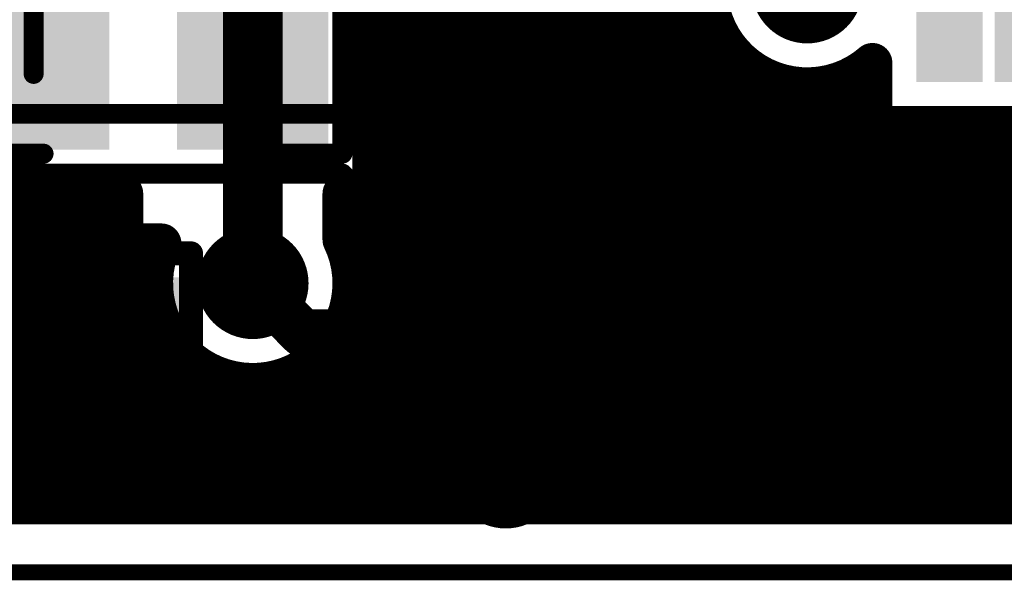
# Model space of a CAD drawing. Extents: x 11.97 to 13.92, y 4.15 to 5.65.
# Tile 5 of 52: x 12.49 to 12.74, y 4.15 to 4.29. Entities that reach past the tile are written whole.
import ezdxf

# ---------------------------------------------------------------- set-up
doc = ezdxf.new("R2010")
doc.units = 0
doc.layers.get('0').update_dxf_attribs({"linetype": 'CONTINUOUS'})
for name, color, linetype in [('BOTTOMLAYER', 5, 'CONTINUOUS'), ('BOTTOMSOLDER', 6, 'CONTINUOUS'), ('KEEPOUTLAYER', 6, 'CONTINUOUS'), ('MECHANICAL1', 6, 'CONTINUOUS'), ('TOPLAYER', 1, 'CONTINUOUS'), ('TOPOVERLAY', 2, 'CONTINUOUS'), ('TOPPASTE', 8, 'CONTINUOUS'), ('TOPSOLDER', 216, 'CONTINUOUS')]:
    doc.layers.add(name, color=color, linetype=linetype)

# ---------------------------------------------------------------- blocks, each defined once
blk = doc.blocks.new('0603C_8')
at = {"layer": 'TOPLAYER'}
for points in [[(-0.0125, 0.015), (-0.0425, 0.015), (-0.0125, -0.015), (-0.0425, -0.015)], [(0.0425, 0.015), (0.0125, 0.015), (0.0425, -0.015), (0.0125, -0.015)]]:
    blk.add_solid(points, dxfattribs=at)
at = {"layer": 'TOPOVERLAY', "const_width": 0.005}
for points in [[(-0.05, 0.02), (-0.05, -0.02)], [(-0.025, 0.02), (-0.05, 0.02)], [(0.05, 0.02), (0.025, 0.02)], [(0.05, 0.02), (0.05, -0.02)], [(-0.025, -0.02), (-0.05, -0.02)], [(0.05, -0.02), (0.025, -0.02)]]:
    blk.add_lwpolyline(points, dxfattribs=at)
at = {"layer": 'TOPOVERLAY', "const_width": 0.0025}
for points in [[(-0.05125, 0.02, 1), (-0.04875, 0.02, 1)], [(-0.05125, 0.02, 1), (-0.04875, 0.02, 1)], [(-0.02625, 0.02, 1), (-0.02375, 0.02, 1)], [(0.02375, 0.02, 1), (0.02625, 0.02, 1)], [(0.04875, 0.02, 1), (0.05125, 0.02, 1)], [(0.04875, 0.02, 1), (0.05125, 0.02, 1)], [(-0.05125, -0.02, 1), (-0.04875, -0.02, 1)], [(-0.05125, -0.02, 1), (-0.04875, -0.02, 1)], [(-0.02625, -0.02, 1), (-0.02375, -0.02, 1)], [(0.02375, -0.02, 1), (0.02625, -0.02, 1)], [(0.04875, -0.02, 1), (0.05125, -0.02, 1)], [(0.04875, -0.02, 1), (0.05125, -0.02, 1)]]:
    blk.add_lwpolyline(points, format="xyb", close=True, dxfattribs=at)
at = {"layer": 'TOPPASTE'}
for points in [[(-0.0125, 0.015), (-0.0425, 0.015), (-0.0125, -0.015), (-0.0425, -0.015)], [(0.0425, 0.015), (0.0125, 0.015), (0.0425, -0.015), (0.0125, -0.015)]]:
    blk.add_solid(points, dxfattribs=at)
at = {"layer": 'TOPSOLDER'}
for points in [[(-0.0085, 0.019), (-0.0465, 0.019), (-0.0085, -0.019), (-0.0465, -0.019)], [(0.0465, 0.019), (0.0085, 0.019), (0.0465, -0.019), (0.0085, -0.019)]]:
    blk.add_solid(points, dxfattribs=at)
blk = doc.blocks.new('1504D_10')
at = {"layer": 'TOPLAYER'}
for points in [[(-0.04, -0.02), (-0.04, 0.02), (-0.08, -0.02), (-0.08, 0.02)], [(0.08, -0.02), (0.08, 0.02), (0.04, -0.02), (0.04, 0.02)]]:
    blk.add_solid(points, dxfattribs=at)
at = {"layer": 'TOPOVERLAY'}
for points, const_width in [([(-0.087016, 0.03), (-0.087016, -0.03)], 0.006), ([(-0.043, 0.03), (-0.087016, 0.03)], 0.006), ([(-0.053, 0.025), (-0.053, 0.03)], 0.006), ([(0.088, 0.03), (0.043, 0.03)], 0.006), ([(0.088, 0.03), (0.088, -0.03)], 0.006), ([(0.010448, 0.025), (-0.014552, 0)], 0.007), ([(-0.014552, 0.025), (-0.014552, -0.025)], 0.007), ([(0.010448, 0.025), (0.010448, -0.025)], 0.007), ([(0.007661, 0.018787), (0.004235, 0.018787)], 0.007), ([(0.004235, 0.018787), (0.004235, -0.018787)], 0.007), ([(0.007661, 0.018787), (0.007661, -0.022213)], 0.007), ([(0.002378, 0.016931), (0.002378, -0.016931)], 0.007), ([(0, 0.014552), (0, -0.014552)], 0.007), ([(-0.002959, 0.011594), (-0.002959, -0.011594)], 0.007), ([(-0.007135, 0.007417), (-0.007135, -0.007417)], 0.007), ([(-0.006182, 0.00837), (-0.006182, -0.00837)], 0.007), ([(0.003235, 0.002), (-0.014552, 0.002)], 0.007), ([(0.010448, -0.025), (-0.014552, 0)], 0.007), ([(-0.002959, -0.001), (-0.014552, -0.001)], 0.007), ([(-0.053, -0.025), (-0.053, -0.03)], 0.006), ([(-0.043, -0.03), (-0.087016, -0.03)], 0.006), ([(0.088, -0.03), (0.043, -0.03)], 0.006)]:
    blk.add_lwpolyline(points, dxfattribs=dict(at, const_width=const_width))
for points, const_width in [([(-0.088516, 0.03, 1), (-0.085516, 0.03, 1)], 0.003), ([(-0.088516, 0.03, 1), (-0.085516, 0.03, 1)], 0.003), ([(-0.0545, 0.03, 1), (-0.0515, 0.03, 1)], 0.003), ([(-0.0445, 0.03, 1), (-0.0415, 0.03, 1)], 0.003), ([(0.0415, 0.03, 1), (0.0445, 0.03, 1)], 0.003), ([(0.0865, 0.03, 1), (0.0895, 0.03, 1)], 0.003), ([(0.0865, 0.03, 1), (0.0895, 0.03, 1)], 0.003), ([(-0.0545, 0.025, 1), (-0.0515, 0.025, 1)], 0.003), ([(-0.016302, 0.025, 1), (-0.012802, 0.025, 1)], 0.0035), ([(0.008698, 0.025, 1), (0.012198, 0.025, 1)], 0.0035), ([(0.008698, 0.025, 1), (0.012198, 0.025, 1)], 0.0035), ([(0.002485, 0.018787, 1), (0.005985, 0.018787, 1)], 0.0035), ([(0.002485, 0.018787, 1), (0.005985, 0.018787, 1)], 0.0035), ([(0.005911, 0.018787, 1), (0.009411, 0.018787, 1)], 0.0035), ([(0.005911, 0.018787, 1), (0.009411, 0.018787, 1)], 0.0035), ([(0.000628, 0.016931, 1), (0.004128, 0.016931, 1)], 0.0035), ([(-0.00175, 0.014552, 1), (0.00175, 0.014552, 1)], 0.0035), ([(-0.004709, 0.011594, 1), (-0.001209, 0.011594, 1)], 0.0035), ([(-0.008885, 0.007417, 1), (-0.005385, 0.007417, 1)], 0.0035), ([(-0.007932, 0.00837, 1), (-0.004432, 0.00837, 1)], 0.0035), ([(-0.016302, 0.002, 1), (-0.012802, 0.002, 1)], 0.0035), ([(0.001485, 0.002, 1), (0.004985, 0.002, 1)], 0.0035), ([(-0.016302, 0, 1), (-0.012802, 0, 1)], 0.0035), ([(-0.016302, 0, 1), (-0.012802, 0, 1)], 0.0035), ([(-0.016302, -0.001, 1), (-0.012802, -0.001, 1)], 0.0035), ([(-0.004709, -0.001, 1), (-0.001209, -0.001, 1)], 0.0035), ([(-0.008885, -0.007417, 1), (-0.005385, -0.007417, 1)], 0.0035), ([(-0.007932, -0.00837, 1), (-0.004432, -0.00837, 1)], 0.0035), ([(-0.004709, -0.011594, 1), (-0.001209, -0.011594, 1)], 0.0035), ([(-0.00175, -0.014552, 1), (0.00175, -0.014552, 1)], 0.0035), ([(0.000628, -0.016931, 1), (0.004128, -0.016931, 1)], 0.0035), ([(0.002485, -0.018787, 1), (0.005985, -0.018787, 1)], 0.0035), ([(0.005911, -0.022213, 1), (0.009411, -0.022213, 1)], 0.0035), ([(-0.0545, -0.025, 1), (-0.0515, -0.025, 1)], 0.003), ([(-0.016302, -0.025, 1), (-0.012802, -0.025, 1)], 0.0035), ([(0.008698, -0.025, 1), (0.012198, -0.025, 1)], 0.0035), ([(0.008698, -0.025, 1), (0.012198, -0.025, 1)], 0.0035), ([(-0.088516, -0.03, 1), (-0.085516, -0.03, 1)], 0.003), ([(-0.088516, -0.03, 1), (-0.085516, -0.03, 1)], 0.003), ([(-0.0545, -0.03, 1), (-0.0515, -0.03, 1)], 0.003), ([(-0.0445, -0.03, 1), (-0.0415, -0.03, 1)], 0.003), ([(0.0415, -0.03, 1), (0.0445, -0.03, 1)], 0.003), ([(0.0865, -0.03, 1), (0.0895, -0.03, 1)], 0.003), ([(0.0865, -0.03, 1), (0.0895, -0.03, 1)], 0.003)]:
    blk.add_lwpolyline(points, format="xyb", close=True, dxfattribs=dict(at, const_width=const_width))
at = {"layer": 'TOPPASTE'}
for points in [[(-0.04, -0.02), (-0.04, 0.02), (-0.08, -0.02), (-0.08, 0.02)], [(0.08, -0.02), (0.08, 0.02), (0.04, -0.02), (0.04, 0.02)]]:
    blk.add_solid(points, dxfattribs=at)
at = {"layer": 'TOPSOLDER'}
for points in [[(-0.036, -0.024), (-0.036, 0.024), (-0.084, -0.024), (-0.084, 0.024)], [(0.084, -0.024), (0.084, 0.024), (0.036, -0.024), (0.036, 0.024)]]:
    blk.add_solid(points, dxfattribs=at)
blk = doc.blocks.new('LQFP64_50')
at = {"layer": 'TOPLAYER'}
blk.add_solid([(-0.208661, 0.143307), (-0.208661, 0.151968), (-0.248031, 0.143307), (-0.248031, 0.151968)], dxfattribs=at)
at = {"layer": 'TOPPASTE'}
blk.add_solid([(-0.208661, 0.143307), (-0.208661, 0.151968), (-0.248031, 0.143307), (-0.248031, 0.151968)], dxfattribs=at)
at = {"layer": 'TOPSOLDER'}
for points in [[(-0.204661, 0.139306), (-0.204661, 0.155968), (-0.252031, 0.139306), (-0.252031, 0.155968)], [(-0.204661, 0.119622), (-0.204661, 0.136283), (-0.252031, 0.119622), (-0.252031, 0.136283)]]:
    blk.add_solid(points, dxfattribs=at)

msp = doc.modelspace()

# ---------------------------------------------------------------- linework, layer by layer
at = {"layer": 'BOTTOMLAYER'}
for points, const_width in [([(12.31, 4.265), (12.59, 4.265)], 0.005), ([(12.59, 4.265), (12.6, 4.255)], 0.005), ([(12.6, 4.255), (12.795, 4.255)], 0.005), ([(12.225, 4.25), (12.575, 4.25)], 0.005), ([(12.575, 4.25), (12.595, 4.23)], 0.005), ([(12.306125, 4.2325), (12.529587, 4.2325)], 0.01), ([(12.306639, 4.232), (12.529375, 4.232)], 0.01), ([(12.496, 4.167), (12.496, 4.2325)], 0.01), ([(12.504, 4.167), (12.504, 4.2325)], 0.01), ([(12.512, 4.167), (12.512, 4.2325)], 0.01), ([(12.52, 4.167), (12.52, 4.2325)], 0.01), ([(12.528, 4.227475), (12.528, 4.2325)], 0.01), ([(12.595, 4.23), (12.905, 4.23)], 0.005), ([(12.313066, 4.224), (12.527545, 4.224)], 0.01), ([(12.5525, 4.2225), (12.565, 4.21)], 0.012), ([(12.5525, 4.2225), (12.555, 4.22)], 0.005), ([(12.317059, 4.216), (12.52836, 4.216)], 0.01), ([(12.528, 4.167), (12.528, 4.217525)], 0.01), ([(12.565, 4.21), (12.915, 4.21)], 0.012), ([(12.319283, 4.208), (12.532135, 4.208)], 0.01), ([(12.536, 4.167), (12.536, 4.203718)], 0.01), ([(12.32, 4.2), (12.541603, 4.2)], 0.01), ([(12.544, 4.167), (12.544, 4.198989)], 0.01), ([(12.547242, 4.198059), (12.550115, 4.195186)], 0.01), ([(12.319283, 4.192), (12.554183, 4.192)], 0.01), ([(12.552, 4.167), (12.552, 4.193508)], 0.01), ([(12.56, 4.167), (12.56, 4.189604)], 0.01), ([(12.565, 4.189), (12.915, 4.189)], 0.01), ([(12.568, 4.167), (12.568, 4.189)], 0.01), ([(12.576, 4.167), (12.576, 4.189)], 0.01), ([(12.584, 4.167), (12.584, 4.189)], 0.01), ([(12.592, 4.167), (12.592, 4.189)], 0.01), ([(12.6, 4.167), (12.6, 4.189)], 0.01), ([(12.608, 4.167), (12.608, 4.189)], 0.01), ([(12.616, 4.167), (12.616, 4.189)], 0.01), ([(12.624, 4.167), (12.624, 4.189)], 0.01), ([(12.632, 4.167), (12.632, 4.189)], 0.01), ([(12.64, 4.167), (12.64, 4.189)], 0.01), ([(12.648, 4.167), (12.648, 4.189)], 0.01), ([(12.656, 4.167), (12.656, 4.189)], 0.01), ([(12.664, 4.167), (12.664, 4.189)], 0.01), ([(12.672, 4.167), (12.672, 4.189)], 0.01), ([(12.68, 4.167), (12.68, 4.189)], 0.01), ([(12.688, 4.167), (12.688, 4.189)], 0.01), ([(12.696, 4.167), (12.696, 4.189)], 0.01), ([(12.704, 4.167), (12.704, 4.189)], 0.01), ([(12.712, 4.167), (12.712, 4.189)], 0.01), ([(12.72, 4.167), (12.72, 4.189)], 0.01), ([(12.728, 4.167), (12.728, 4.189)], 0.01), ([(12.736, 4.167), (12.736, 4.189)], 0.01), ([(12.744, 4.167), (12.744, 4.189)], 0.01), ([(12.317059, 4.184), (13.507941, 4.184)], 0.01), ([(12.313066, 4.176), (13.511934, 4.176)], 0.01), ([(12.305594, 4.167), (13.519406, 4.167)], 0.01), ([(12.306639, 4.168), (13.518361, 4.168)], 0.01)]:
    msp.add_lwpolyline(points, dxfattribs=dict(at, const_width=const_width))
for points, const_width in [([(12.58875, 4.265, 1), (12.59125, 4.265, 1)], 0.0025), ([(12.58875, 4.265, 1), (12.59125, 4.265, 1)], 0.0025), ([(12.59875, 4.255, 1), (12.60125, 4.255, 1)], 0.0025), ([(12.59875, 4.255, 1), (12.60125, 4.255, 1)], 0.0025), ([(12.57375, 4.25, 1), (12.57625, 4.25, 1)], 0.0025), ([(12.57375, 4.25, 1), (12.57625, 4.25, 1)], 0.0025), ([(12.4935, 4.2325, 1), (12.4985, 4.2325, 1)], 0.005), ([(12.5015, 4.2325, 1), (12.5065, 4.2325, 1)], 0.005), ([(12.5095, 4.2325, 1), (12.5145, 4.2325, 1)], 0.005), ([(12.5175, 4.2325, 1), (12.5225, 4.2325, 1)], 0.005), ([(12.5255, 4.2325, 1), (12.5305, 4.2325, 1)], 0.005), ([(12.526875, 4.232, 1), (12.531875, 4.232, 1)], 0.005), ([(12.527087, 4.2325, 1), (12.532087, 4.2325, 1)], 0.005), ([(12.527087, 4.2325, 1), (12.532087, 4.2325, 1)], 0.005), ([(12.5255, 4.227475, 1), (12.5305, 4.227475, 1)], 0.005), ([(12.59375, 4.23, 1), (12.59625, 4.23, 1)], 0.0025), ([(12.59375, 4.23, 1), (12.59625, 4.23, 1)], 0.0025), ([(12.525045, 4.224, 1), (12.530045, 4.224, 1)], 0.005), ([(12.5495, 4.2225, 1), (12.5555, 4.2225, 1)], 0.006), ([(12.55125, 4.2225, 1), (12.55375, 4.2225, 1)], 0.0025), ([(12.5255, 4.217525, 1), (12.5305, 4.217525, 1)], 0.005), ([(12.52586, 4.216, 1), (12.53086, 4.216, 1)], 0.005), ([(12.55375, 4.22, 1), (12.55625, 4.22, 1)], 0.0025), ([(12.562, 4.21, 1), (12.568, 4.21, 1)], 0.006), ([(12.562, 4.21, 1), (12.568, 4.21, 1)], 0.006), ([(12.529635, 4.208, 1), (12.534635, 4.208, 1)], 0.005), ([(12.5335, 4.203718, 1), (12.5385, 4.203718, 1)], 0.005), ([(12.539103, 4.2, 1), (12.544103, 4.2, 1)], 0.005), ([(12.5415, 4.198989, 1), (12.5465, 4.198989, 1)], 0.005), ([(12.544742, 4.198059, 1), (12.549743, 4.198059, 1)], 0.005), ([(12.544742, 4.198059, 1), (12.549743, 4.198059, 1)], 0.005), ([(12.547615, 4.195186, 1), (12.552615, 4.195186, 1)], 0.005), ([(12.547615, 4.195186, 1), (12.552615, 4.195186, 1)], 0.005), ([(12.547651, 4.195151, 1), (12.552651, 4.195151, 1)], 0.005), ([(12.5495, 4.193508, 1), (12.5545, 4.193508, 1)], 0.005), ([(12.551683, 4.192, 1), (12.556683, 4.192, 1)], 0.005), ([(12.5575, 4.189604, 1), (12.5625, 4.189604, 1)], 0.005), ([(12.5625, 4.189, 1), (12.5675, 4.189, 1)], 0.005), ([(12.5625, 4.189, 1), (12.5675, 4.189, 1)], 0.005), ([(12.5625, 4.189, 1), (12.5675, 4.189, 1)], 0.005), ([(12.5655, 4.189, 1), (12.5705, 4.189, 1)], 0.005), ([(12.5735, 4.189, 1), (12.5785, 4.189, 1)], 0.005), ([(12.5815, 4.189, 1), (12.5865, 4.189, 1)], 0.005), ([(12.5895, 4.189, 1), (12.5945, 4.189, 1)], 0.005), ([(12.5975, 4.189, 1), (12.6025, 4.189, 1)], 0.005), ([(12.6055, 4.189, 1), (12.6105, 4.189, 1)], 0.005), ([(12.6135, 4.189, 1), (12.6185, 4.189, 1)], 0.005), ([(12.6215, 4.189, 1), (12.6265, 4.189, 1)], 0.005), ([(12.6295, 4.189, 1), (12.6345, 4.189, 1)], 0.005), ([(12.6375, 4.189, 1), (12.6425, 4.189, 1)], 0.005), ([(12.6455, 4.189, 1), (12.6505, 4.189, 1)], 0.005), ([(12.6535, 4.189, 1), (12.6585, 4.189, 1)], 0.005), ([(12.6615, 4.189, 1), (12.6665, 4.189, 1)], 0.005), ([(12.6695, 4.189, 1), (12.6745, 4.189, 1)], 0.005), ([(12.6775, 4.189, 1), (12.6825, 4.189, 1)], 0.005), ([(12.6855, 4.189, 1), (12.6905, 4.189, 1)], 0.005), ([(12.6935, 4.189, 1), (12.6985, 4.189, 1)], 0.005), ([(12.7015, 4.189, 1), (12.7065, 4.189, 1)], 0.005), ([(12.7095, 4.189, 1), (12.7145, 4.189, 1)], 0.005), ([(12.7175, 4.189, 1), (12.7225, 4.189, 1)], 0.005), ([(12.7255, 4.189, 1), (12.7305, 4.189, 1)], 0.005), ([(12.7335, 4.189, 1), (12.7385, 4.189, 1)], 0.005), ([(12.7415, 4.189, 1), (12.7465, 4.189, 1)], 0.005), ([(12.4935, 4.167, 1), (12.4985, 4.167, 1)], 0.005), ([(12.5015, 4.167, 1), (12.5065, 4.167, 1)], 0.005), ([(12.5095, 4.167, 1), (12.5145, 4.167, 1)], 0.005), ([(12.5175, 4.167, 1), (12.5225, 4.167, 1)], 0.005), ([(12.5255, 4.167, 1), (12.5305, 4.167, 1)], 0.005), ([(12.5335, 4.167, 1), (12.5385, 4.167, 1)], 0.005), ([(12.5415, 4.167, 1), (12.5465, 4.167, 1)], 0.005), ([(12.5495, 4.167, 1), (12.5545, 4.167, 1)], 0.005), ([(12.5575, 4.167, 1), (12.5625, 4.167, 1)], 0.005), ([(12.5655, 4.167, 1), (12.5705, 4.167, 1)], 0.005), ([(12.5735, 4.167, 1), (12.5785, 4.167, 1)], 0.005), ([(12.5815, 4.167, 1), (12.5865, 4.167, 1)], 0.005), ([(12.5895, 4.167, 1), (12.5945, 4.167, 1)], 0.005), ([(12.5975, 4.167, 1), (12.6025, 4.167, 1)], 0.005), ([(12.6055, 4.167, 1), (12.6105, 4.167, 1)], 0.005), ([(12.6135, 4.167, 1), (12.6185, 4.167, 1)], 0.005), ([(12.6215, 4.167, 1), (12.6265, 4.167, 1)], 0.005), ([(12.6295, 4.167, 1), (12.6345, 4.167, 1)], 0.005), ([(12.6375, 4.167, 1), (12.6425, 4.167, 1)], 0.005), ([(12.6455, 4.167, 1), (12.6505, 4.167, 1)], 0.005), ([(12.6535, 4.167, 1), (12.6585, 4.167, 1)], 0.005), ([(12.6615, 4.167, 1), (12.6665, 4.167, 1)], 0.005), ([(12.6695, 4.167, 1), (12.6745, 4.167, 1)], 0.005), ([(12.6775, 4.167, 1), (12.6825, 4.167, 1)], 0.005), ([(12.6855, 4.167, 1), (12.6905, 4.167, 1)], 0.005), ([(12.6935, 4.167, 1), (12.6985, 4.167, 1)], 0.005), ([(12.7015, 4.167, 1), (12.7065, 4.167, 1)], 0.005), ([(12.7095, 4.167, 1), (12.7145, 4.167, 1)], 0.005), ([(12.7175, 4.167, 1), (12.7225, 4.167, 1)], 0.005), ([(12.7255, 4.167, 1), (12.7305, 4.167, 1)], 0.005), ([(12.7335, 4.167, 1), (12.7385, 4.167, 1)], 0.005), ([(12.7415, 4.167, 1), (12.7465, 4.167, 1)], 0.005)]:
    msp.add_lwpolyline(points, format="xyb", close=True, dxfattribs=dict(at, const_width=const_width))
at = {"layer": 'BOTTOMLAYER', "const_width": 0.01}
for points in [[(12.547242, 4.198059, -0.473971), (12.529587, 4.2325)], [(12.565, 4.189, -0.199534), (12.550115, 4.195186)], [(12.565, 4.189, -0.198912), (12.550151, 4.195151)]]:
    msp.add_lwpolyline(points, format="xyb", dxfattribs=at)
at = {"layer": 'BOTTOMSOLDER', "const_width": 0.014}
for points in [[(12.684654, 4.296654, 1), (12.698654, 4.296654, 1)], [(12.5455, 4.2225, 1), (12.5595, 4.2225, 1)], [(12.609, 4.175, 1), (12.623, 4.175, 1)]]:
    msp.add_lwpolyline(points, format="xyb", close=True, dxfattribs=at)
at = {"layer": 'KEEPOUTLAYER', "const_width": 0.004}
msp.add_lwpolyline([(12.125, 4.15), (13.7, 4.15)], dxfattribs=at)
at = {"layer": 'MECHANICAL1', "const_width": 0.004}
msp.add_lwpolyline([(12.125, 4.15), (13.7, 4.15)], dxfattribs=at)
at = {"layer": 'TOPLAYER'}
for points, const_width in [([(12.4975, 4.275), (12.4975, 4.3875)], 0.005), ([(12.5525, 4.2225), (12.5525, 4.375)], 0.015), ([(12.616, 4.167), (12.616, 4.358032)], 0.01), ([(12.624, 4.167), (12.624, 4.358032)], 0.01), ([(12.632, 4.167), (12.632, 4.358032)], 0.01), ([(12.64, 4.167), (12.64, 4.358032)], 0.01), ([(12.648, 4.167), (12.648, 4.358032)], 0.01), ([(12.656, 4.167), (12.656, 4.358032)], 0.01), ([(12.664, 4.167), (12.664, 4.358032)], 0.01), ([(12.608, 4.167), (12.608, 4.335202)], 0.01), ([(12.6, 4.167), (12.6, 4.325)], 0.01), ([(12.584, 4.167), (12.584, 4.32002)], 0.01), ([(12.592, 4.167), (12.592, 4.321)], 0.01), ([(12.5825, 4.245), (12.5825, 4.305)], 0.01), ([(12.5825, 4.288), (12.6682, 4.288)], 0.01), ([(12.672, 4.167), (12.672, 4.281203)], 0.01), ([(12.5825, 4.28), (12.673009, 4.28)], 0.01), ([(12.708032, 4.261969), (12.708032, 4.277766)], 0.01), ([(12.68, 4.167), (12.68, 4.274536)], 0.01), ([(12.704, 4.167), (12.704, 4.274915)], 0.01), ([(12.5825, 4.272), (12.687509, 4.272)], 0.01), ([(12.688, 4.167), (12.688, 4.271922)], 0.01), ([(12.695799, 4.272), (12.708032, 4.272)], 0.01), ([(12.696, 4.167), (12.696, 4.272035)], 0.01), ([(12.5825, 4.264), (12.708032, 4.264)], 0.01), ([(12.708032, 4.261969), (12.727716, 4.261969)], 0.01), ([(12.712, 4.167), (12.712, 4.261969)], 0.01), ([(12.72, 4.167), (12.72, 4.261969)], 0.01), ([(12.727716, 4.261969), (12.746693, 4.261969)], 0.01), ([(12.727716, 4.261969), (12.746693, 4.261969)], 0.01), ([(12.728, 4.167), (12.728, 4.261969)], 0.01), ([(12.736, 4.167), (12.736, 4.261969)], 0.01), ([(12.744, 4.167), (12.744, 4.261969)], 0.01), ([(12.5825, 4.256), (12.77002, 4.256)], 0.01), ([(12.5825, 4.248), (12.771, 4.248)], 0.01), ([(12.475, 4.245), (12.52, 4.245)], 0.01), ([(12.496, 4.235), (12.496, 4.245)], 0.01), ([(12.504, 4.235), (12.504, 4.245)], 0.01), ([(12.512, 4.235), (12.512, 4.245)], 0.01), ([(12.52, 4.235), (12.52, 4.245)], 0.01), ([(12.575, 4.233397), (12.575, 4.245)], 0.01), ([(12.575, 4.245), (12.5825, 4.245)], 0.01), ([(12.576, 4.231029), (12.576, 4.245)], 0.01), ([(12.4, 4.24), (12.52, 4.24)], 0.01), ([(12.575, 4.24), (12.775, 4.24)], 0.01), ([(12.475, 4.235), (12.52, 4.235)], 0.01), ([(12.575625, 4.232), (12.785202, 4.232)], 0.01), ([(12.51, 4.2), (12.51, 4.23)], 0.01), ([(12.577455, 4.224), (12.801251, 4.224)], 0.01), ([(12.57664, 4.216), (12.809251, 4.216)], 0.01), ([(12.576, 4.167), (12.576, 4.213971)], 0.01), ([(12.572865, 4.208), (12.817251, 4.208)], 0.01), ([(12.568, 4.167), (12.568, 4.202885)], 0.01), ([(12.48, 4.2), (12.51, 4.2)], 0.01), ([(12.545, 4.167), (12.545, 4.198652)], 0.01), ([(12.56, 4.167), (12.56, 4.198652)], 0.01), ([(12.563397, 4.2), (12.825251, 4.2)], 0.01), ([(12.552, 4.167), (12.552, 4.197505)], 0.01), ([(12.545, 4.192), (12.833251, 4.192)], 0.01), ([(12.545, 4.184), (12.8425, 4.184)], 0.01), ([(12.545, 4.176), (12.8425, 4.176)], 0.01), ([(12.545, 4.168), (13.518361, 4.168)], 0.01), ([(12.545, 4.167), (13.519406, 4.167)], 0.01)]:
    msp.add_lwpolyline(points, dxfattribs=dict(at, const_width=const_width))
at = {"layer": 'TOPLAYER', "const_width": 0.01}
for points in [[(12.708032, 4.277766, -2.190766), (12.708032, 4.315542)], [(12.575, 4.233397, -0.113237), (12.5775, 4.2225)], [(12.5775, 4.2225, -0.506548), (12.545, 4.198652)]]:
    msp.add_lwpolyline(points, format="xyb", dxfattribs=at)
at = {"layer": 'TOPLAYER'}
for points, const_width in [([(12.58, 4.288, 1), (12.585, 4.288, 1)], 0.005), ([(12.6657, 4.288, 1), (12.6707, 4.288, 1)], 0.005), ([(12.6695, 4.281203, 1), (12.6745, 4.281203, 1)], 0.005), ([(12.58, 4.28, 1), (12.585, 4.28, 1)], 0.005), ([(12.670509, 4.28, 1), (12.675509, 4.28, 1)], 0.005), ([(12.705533, 4.277766, 1), (12.710532, 4.277766, 1)], 0.005), ([(12.705533, 4.277766, 1), (12.710532, 4.277766, 1)], 0.005), ([(12.6775, 4.274536, 1), (12.6825, 4.274536, 1)], 0.005), ([(12.7015, 4.274915, 1), (12.7065, 4.274915, 1)], 0.005), ([(12.49625, 4.275, 1), (12.49875, 4.275, 1)], 0.0025), ([(12.58, 4.272, 1), (12.585, 4.272, 1)], 0.005), ([(12.685009, 4.272, 1), (12.690009, 4.272, 1)], 0.005), ([(12.6855, 4.271922, 1), (12.6905, 4.271922, 1)], 0.005), ([(12.693299, 4.272, 1), (12.698299, 4.272, 1)], 0.005), ([(12.6935, 4.272035, 1), (12.6985, 4.272035, 1)], 0.005), ([(12.705533, 4.272, 1), (12.710532, 4.272, 1)], 0.005), ([(12.58, 4.264, 1), (12.585, 4.264, 1)], 0.005), ([(12.705533, 4.264, 1), (12.710532, 4.264, 1)], 0.005), ([(12.705533, 4.261969, 1), (12.710532, 4.261969, 1)], 0.005), ([(12.705533, 4.261969, 1), (12.710532, 4.261969, 1)], 0.005), ([(12.7095, 4.261969, 1), (12.7145, 4.261969, 1)], 0.005), ([(12.7175, 4.261969, 1), (12.7225, 4.261969, 1)], 0.005), ([(12.725217, 4.261969, 1), (12.730216, 4.261969, 1)], 0.005), ([(12.725217, 4.261969, 1), (12.730216, 4.261969, 1)], 0.005), ([(12.725217, 4.261969, 1), (12.730216, 4.261969, 1)], 0.005), ([(12.7255, 4.261969, 1), (12.7305, 4.261969, 1)], 0.005), ([(12.7335, 4.261969, 1), (12.7385, 4.261969, 1)], 0.005), ([(12.7415, 4.261969, 1), (12.7465, 4.261969, 1)], 0.005), ([(12.58, 4.256, 1), (12.585, 4.256, 1)], 0.005), ([(12.58, 4.248, 1), (12.585, 4.248, 1)], 0.005), ([(12.4935, 4.245, 1), (12.4985, 4.245, 1)], 0.005), ([(12.5015, 4.245, 1), (12.5065, 4.245, 1)], 0.005), ([(12.5095, 4.245, 1), (12.5145, 4.245, 1)], 0.005), ([(12.5175, 4.245, 1), (12.5225, 4.245, 1)], 0.005), ([(12.5175, 4.245, 1), (12.5225, 4.245, 1)], 0.005), ([(12.5725, 4.245, 1), (12.5775, 4.245, 1)], 0.005), ([(12.5725, 4.245, 1), (12.5775, 4.245, 1)], 0.005), ([(12.5735, 4.245, 1), (12.5785, 4.245, 1)], 0.005), ([(12.58, 4.245, 1), (12.585, 4.245, 1)], 0.005), ([(12.58, 4.245, 1), (12.585, 4.245, 1)], 0.005), ([(12.5175, 4.24, 1), (12.5225, 4.24, 1)], 0.005), ([(12.5725, 4.24, 1), (12.5775, 4.24, 1)], 0.005), ([(12.4935, 4.235, 1), (12.4985, 4.235, 1)], 0.005), ([(12.5015, 4.235, 1), (12.5065, 4.235, 1)], 0.005), ([(12.5095, 4.235, 1), (12.5145, 4.235, 1)], 0.005), ([(12.5175, 4.235, 1), (12.5225, 4.235, 1)], 0.005), ([(12.5175, 4.235, 1), (12.5225, 4.235, 1)], 0.005), ([(12.5725, 4.233397, 1), (12.5775, 4.233397, 1)], 0.005), ([(12.5725, 4.233397, 1), (12.5775, 4.233397, 1)], 0.005), ([(12.573125, 4.232, 1), (12.578125, 4.232, 1)], 0.005), ([(12.5735, 4.231029, 1), (12.5785, 4.231029, 1)], 0.005), ([(12.5075, 4.23, 1), (12.5125, 4.23, 1)], 0.005), ([(12.54875, 4.2225, 1), (12.55625, 4.2225, 1)], 0.0075), ([(12.574955, 4.224, 1), (12.579955, 4.224, 1)], 0.005), ([(12.575, 4.2225, 1), (12.58, 4.2225, 1)], 0.005), ([(12.575, 4.2225, 1), (12.58, 4.2225, 1)], 0.005), ([(12.57414, 4.216, 1), (12.57914, 4.216, 1)], 0.005), ([(12.5735, 4.213971, 1), (12.5785, 4.213971, 1)], 0.005), ([(12.570365, 4.208, 1), (12.575365, 4.208, 1)], 0.005), ([(12.5655, 4.202885, 1), (12.5705, 4.202885, 1)], 0.005), ([(12.5075, 4.2, 1), (12.5125, 4.2, 1)], 0.005), ([(12.5075, 4.2, 1), (12.5125, 4.2, 1)], 0.005), ([(12.5425, 4.198652, 1), (12.5475, 4.198652, 1)], 0.005), ([(12.5425, 4.198652, 1), (12.5475, 4.198652, 1)], 0.005), ([(12.5575, 4.198652, 1), (12.5625, 4.198652, 1)], 0.005), ([(12.560897, 4.2, 1), (12.565897, 4.2, 1)], 0.005), ([(12.5495, 4.197505, 1), (12.5545, 4.197505, 1)], 0.005), ([(12.5425, 4.192, 1), (12.5475, 4.192, 1)], 0.005), ([(12.5425, 4.184, 1), (12.5475, 4.184, 1)], 0.005), ([(12.5425, 4.176, 1), (12.5475, 4.176, 1)], 0.005), ([(12.5425, 4.168, 1), (12.5475, 4.168, 1)], 0.005), ([(12.5425, 4.167, 1), (12.5475, 4.167, 1)], 0.005), ([(12.5425, 4.167, 1), (12.5475, 4.167, 1)], 0.005), ([(12.5495, 4.167, 1), (12.5545, 4.167, 1)], 0.005), ([(12.5575, 4.167, 1), (12.5625, 4.167, 1)], 0.005), ([(12.5655, 4.167, 1), (12.5705, 4.167, 1)], 0.005), ([(12.5735, 4.167, 1), (12.5785, 4.167, 1)], 0.005), ([(12.5815, 4.167, 1), (12.5865, 4.167, 1)], 0.005), ([(12.5895, 4.167, 1), (12.5945, 4.167, 1)], 0.005), ([(12.5975, 4.167, 1), (12.6025, 4.167, 1)], 0.005), ([(12.6055, 4.167, 1), (12.6105, 4.167, 1)], 0.005), ([(12.6135, 4.167, 1), (12.6185, 4.167, 1)], 0.005), ([(12.6215, 4.167, 1), (12.6265, 4.167, 1)], 0.005), ([(12.6295, 4.167, 1), (12.6345, 4.167, 1)], 0.005), ([(12.6375, 4.167, 1), (12.6425, 4.167, 1)], 0.005), ([(12.6455, 4.167, 1), (12.6505, 4.167, 1)], 0.005), ([(12.6535, 4.167, 1), (12.6585, 4.167, 1)], 0.005), ([(12.6615, 4.167, 1), (12.6665, 4.167, 1)], 0.005), ([(12.6695, 4.167, 1), (12.6745, 4.167, 1)], 0.005), ([(12.6775, 4.167, 1), (12.6825, 4.167, 1)], 0.005), ([(12.6855, 4.167, 1), (12.6905, 4.167, 1)], 0.005), ([(12.6935, 4.167, 1), (12.6985, 4.167, 1)], 0.005), ([(12.7015, 4.167, 1), (12.7065, 4.167, 1)], 0.005), ([(12.7095, 4.167, 1), (12.7145, 4.167, 1)], 0.005), ([(12.7175, 4.167, 1), (12.7225, 4.167, 1)], 0.005), ([(12.7255, 4.167, 1), (12.7305, 4.167, 1)], 0.005), ([(12.7335, 4.167, 1), (12.7385, 4.167, 1)], 0.005), ([(12.7415, 4.167, 1), (12.7465, 4.167, 1)], 0.005)]:
    msp.add_lwpolyline(points, format="xyb", close=True, dxfattribs=dict(at, const_width=const_width))
at = {"layer": 'TOPSOLDER', "const_width": 0.014}
for points in [[(12.684654, 4.296654, 1), (12.698654, 4.296654, 1)], [(12.5455, 4.2225, 1), (12.5595, 4.2225, 1)], [(12.609, 4.175, 1), (12.623, 4.175, 1)]]:
    msp.add_lwpolyline(points, format="xyb", close=True, dxfattribs=at)

# ---------------------------------------------------------------- block references
for name, p, rotation in [('LQFP64_50', (12.875, 4.525), 90), ('0603C_8', (12.525, 4.275), 180), ('1504D_10', (12.45, 4.2), 180)]:
    msp.add_blockref(name, p, dxfattribs=dict(rotation=rotation))

doc.saveas('drawing.dxf')
